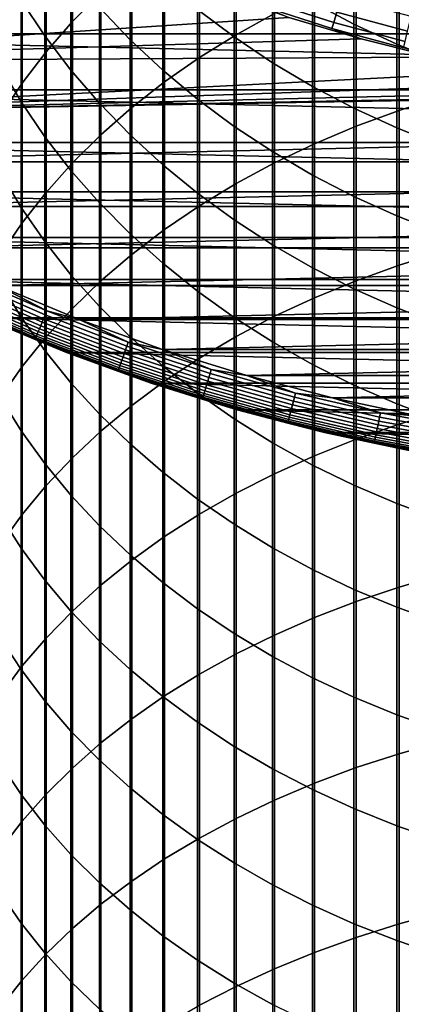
# Model space of a CAD drawing. Header units: metres. Extents: x -28 to 70, y -212 to 28.
# Tile 84 of 239: x -10.59 to -5.21, y -34.82 to -20.96. Entities that reach past the tile are written whole.
import ezdxf

# ---------------------------------------------------------------- set-up
doc = ezdxf.new("R2010")
doc.units = ezdxf.units.M
doc.layers.add('solid_10_261_102_XXX', color=7, linetype='CONTINUOUS')

msp = doc.modelspace()

# ---------------------------------------------------------------- linework, layer by layer
at = {"layer": 'solid_10_261_102_XXX'}
for points in [[(-9.850112, -19.0518, 383.915741), (-9.850112, -20.983543, 386.100861), (-9.447371, -20.575134, 386.471985), (-9.447371, -18.633408, 384.275574)], [(-7.542284, -19.13096, 387.784271), (-7.542284, -21.168343, 389.965759), (-7.000267, -20.86832, 390.253754), (-7.000267, -18.823185, 388.063934)], [(-10.22066, -19.486959, 383.541504), (-10.22066, -21.408318, 385.714874), (-9.850112, -20.983543, 386.100861), (-9.850112, -19.0518, 383.915741)], [(-8.059649, -19.461157, 387.484222), (-8.059649, -21.490221, 389.65683), (-7.542284, -21.168343, 389.965759), (-7.542284, -19.13096, 387.784271)], [(-10.239358, -19.822145, 363.05722), (-10.239358, -21.183855, 365.229095), (-10.574701, -20.683939, 365.552124), (-10.574701, -19.313591, 363.366486)], [(-10.557803, -19.937462, 383.154083), (-10.557803, -21.84807, 385.315277), (-10.22066, -21.408318, 385.714874), (-10.22066, -19.486959, 383.541504)], [(-9.037462, -19.959333, 360.026855), (-9.037462, -21.238218, 362.196106), (-9.469481, -20.786036, 362.471069), (-9.469481, -19.499807, 360.289398)], [(-8.550674, -19.812696, 387.164795), (-8.550674, -21.832903, 389.327911), (-8.059649, -21.490221, 389.65683), (-8.059649, -19.461157, 387.484222)], [(-7.57031, -19.998878, 357.149353), (-7.57031, -21.199148, 359.318573), (-8.086323, -20.810396, 359.540649), (-8.086323, -19.604204, 357.360718)], [(-5.880963, -19.892311, 354.430145), (-5.880963, -21.018347, 356.603302), (-6.465825, -20.707108, 356.77002), (-6.465825, -19.576633, 354.588287)], [(-9.870549, -20.313496, 362.758423), (-9.870549, -21.666861, 364.916962), (-10.239358, -21.183855, 365.229095), (-10.239358, -19.822145, 363.05722)], [(-9.013752, -20.184427, 386.826996), (-9.013752, -22.195269, 388.980072), (-8.550674, -21.832903, 389.327911), (-8.550674, -19.812696, 387.164795)], [(-10.860441, -20.401836, 382.7547), (-10.860441, -22.301363, 384.903381), (-10.557803, -21.84807, 385.315277), (-10.557803, -19.937462, 383.154083)], [(-8.575907, -20.396673, 359.777008), (-8.575907, -21.66857, 361.934387), (-9.037462, -21.238218, 362.196106), (-9.037462, -19.959333, 360.026855)], [(-5.27688, -20.177589, 354.287231), (-5.27688, -21.299616, 356.452667), (-5.880963, -21.018347, 356.603302), (-5.880963, -19.892311, 354.430145)], [(-5.244397, -20.108818, 390.982758), (-5.244397, -22.2332, 393.136353), (-4.62221, -22.035059, 393.337219), (-4.62221, -19.905264, 391.178131)], [(-7.029555, -20.366913, 356.952209), (-7.029555, -21.561663, 359.11145), (-7.57031, -21.199148, 359.318573), (-7.57031, -19.998878, 357.149353)], [(-5.849443, -20.33769, 390.763062), (-5.849443, -22.455988, 392.910492), (-5.244397, -22.2332, 393.136353), (-5.244397, -20.108818, 390.982758)], [(-10.574701, -20.683939, 365.552124), (-10.574701, -22.113474, 367.699493), (-10.875484, -21.607563, 368.046356), (-10.875484, -20.168743, 365.88501)], [(-9.447371, -20.575134, 386.471985), (-9.447371, -22.576132, 388.614532), (-9.013752, -22.195269, 388.980072), (-9.013752, -20.184427, 386.826996)], [(-4.65555, -20.431538, 354.160034), (-4.65555, -21.549994, 356.318542), (-5.27688, -21.299616, 356.452667), (-5.27688, -20.177589, 354.287231)], [(17.568239, -21.156721, -5), (-17.568239, -21.156721, -5), (-18.526625, -20.322748, -5)], [(18.526625, -20.322748, -5), (17.568239, -21.156721, -5), (-18.526625, -20.322748, -5)], [(-9.469481, -20.786036, 362.471069), (-9.469481, -22.131374, 364.616821), (-9.870549, -21.666861, 364.916962), (-9.870549, -20.313496, 362.758423)], [(-6.465825, -20.707108, 356.77002), (-6.465825, -21.896753, 358.920013), (-7.029555, -21.561663, 359.11145), (-7.029555, -20.366913, 356.952209)], [(-6.435371, -20.591135, 390.519806), (-6.435371, -22.702692, 392.6604), (-5.849443, -22.455988, 392.910492), (-5.849443, -20.33769, 390.763062)], [(-8.086323, -20.810396, 359.540649), (-8.086323, -22.075682, 361.686829), (-8.575907, -21.66857, 361.934387), (-8.575907, -20.396673, 359.777008)], [(-16.27092, -21.546625), (-6.798374, -20.923243), (-7.801289, -20.570364), (-17.248652, -20.772192)], [(-9.850112, -20.983543, 386.100861), (-9.850112, -22.974253, 388.232391), (-9.447371, -22.576132, 388.614532), (-9.447371, -20.575134, 386.471985)], [(-7.156336, -20.676874, 146.086594), (-6.164385, -20.993967, 146.086594), (-6.121965, -20.849499, 147.606766), (-7.10709, -20.534588, 147.606766)], [(-7.000267, -20.86832, 390.253754), (-7.000267, -22.972507, 392.386871), (-6.435371, -22.702692, 392.6604), (-6.435371, -20.591135, 390.519806)], [(-6.121965, -20.849499, 147.606766), (-5.122972, -21.117178, 147.606766), (-5.073285, -20.912365, 149.119751), (-6.062589, -20.647282, 149.119751)], [(-10.239358, -21.183855, 365.229095), (-10.239358, -22.604382, 367.362915), (-10.574701, -22.113474, 367.699493), (-10.574701, -20.683939, 365.552124)], [(-9.037462, -21.238218, 362.196106), (-9.037462, -22.575878, 364.32959), (-9.469481, -22.131374, 364.616821), (-9.469481, -20.786036, 362.471069)], [(-7.185819, -20.762062, 144.561661), (-6.189782, -21.08046, 144.561661), (-6.164385, -20.993967, 146.086594), (-7.156336, -20.676874, 146.086594)], [(-5.779562, -21.227262, 143.052673), (-6.189782, -21.08046, 144.561661), (-7.185819, -20.762062, 144.561661), (-6.798374, -20.923243, 143.052673)], [(-5.880963, -21.018347, 356.603302), (-5.880963, -22.203323, 358.744873), (-6.465825, -21.896753, 358.920013), (-6.465825, -20.707108, 356.77002)], [(-16.27092, -21.546625), (-5.779582, -21.227257), (-6.798374, -20.923243)], [(-7.57031, -21.199148, 359.318573), (-7.57031, -22.458223, 361.454193), (-8.086323, -22.075682, 361.686829), (-8.086323, -20.810396, 359.540649)], [(-7.542284, -21.168343, 389.965759), (-7.542284, -23.264551, 392.09082), (-7.000267, -22.972507, 392.386871), (-7.000267, -20.86832, 390.253754)], [(-6.798374, -20.923243), (-5.779582, -21.227257), (-5.779562, -21.227262, 143.052673), (-6.798374, -20.923243, 143.052673)], [(-6.164385, -20.993967, 146.086594), (-5.15847, -21.263502, 146.086594), (-5.122972, -21.117178, 147.606766), (-6.121965, -20.849499, 147.606766)], [(-10.22066, -21.408318, 385.714874), (-10.22066, -23.388325, 387.83493), (-9.850112, -22.974253, 388.232391), (-9.850112, -20.983543, 386.100861)], [(-6.189782, -21.08046, 144.561661), (-5.179722, -21.351105, 144.561661), (-5.15847, -21.263502, 146.086594), (-6.164385, -20.993967, 146.086594)], [(-5.27688, -21.299616, 356.452667), (-5.27688, -22.480371, 358.586609), (-5.880963, -22.203323, 358.744873), (-5.880963, -21.018347, 356.603302)], [(16.572449, -21.945477, -5), (-16.572449, -21.945477, -5), (-17.568239, -21.156721, -5)], [(17.568239, -21.156721, -5), (16.572449, -21.945477, -5), (-17.568239, -21.156721, -5)], [(-9.870549, -21.666861, 364.916962), (-9.870549, -23.07868, 367.03775), (-10.239358, -22.604382, 367.362915), (-10.239358, -21.183855, 365.229095)], [(-8.059649, -21.490221, 389.65683), (-8.059649, -23.577871, 391.773193), (-7.542284, -23.264551, 392.09082), (-7.542284, -21.168343, 389.965759)], [(-7.029555, -21.561663, 359.11145), (-7.029555, -22.814945, 361.237274), (-7.57031, -22.458223, 361.454193), (-7.57031, -21.199148, 359.318573)], [(-4.747252, -21.481703, 143.052673), (-5.179722, -21.351105, 144.561661), (-6.189782, -21.08046, 144.561661), (-5.779562, -21.227262, 143.052673)], [(-16.27092, -21.546625), (-4.747282, -21.481697), (-5.779582, -21.227257)], [(-8.575907, -21.66857, 361.934387), (-8.575907, -22.99892, 364.056244), (-9.037462, -22.575878, 364.32959), (-9.037462, -21.238218, 362.196106)], [(-5.779582, -21.227257), (-4.747282, -21.481697), (-4.747252, -21.481703, 143.052673), (-5.779562, -21.227262, 143.052673)], [(-4.65555, -21.549994, 356.318542), (-4.65555, -22.726994, 358.445709), (-5.27688, -22.480371, 358.586609), (-5.27688, -21.299616, 356.452667)], [(-15.258464, -22.27508), (-3.703886, -21.685966), (-4.747282, -21.481697), (-16.27092, -21.546625)], [(-10.557803, -21.84807, 385.315277), (-10.557803, -23.816998, 387.423492), (-10.22066, -23.388325, 387.83493), (-10.22066, -21.408318, 385.714874)], [(-8.550674, -21.832903, 389.327911), (-8.550674, -23.91144, 391.435028), (-8.059649, -23.577871, 391.773193), (-8.059649, -21.490221, 389.65683)], [(-10.574701, -22.113474, 367.699493), (-10.574701, -23.601131, 369.807037), (-10.875484, -23.104883, 370.167572), (-10.875484, -21.607563, 368.046356)], [(-6.465825, -21.896753, 358.920013), (-6.465825, -23.144682, 361.036743), (-7.029555, -22.814945, 361.237274), (-7.029555, -21.561663, 359.11145)], [(-15.258464, -22.27508), (-2.651834, -21.83959), (-3.703886, -21.685966)], [(-9.469481, -22.131374, 364.616821), (-9.469481, -23.534822, 366.725006), (-9.870549, -23.07868, 367.03775), (-9.870549, -21.666861, 364.916962)], [(-8.086323, -22.075682, 361.686829), (-8.086323, -23.399118, 363.797638), (-8.575907, -22.99892, 364.056244), (-8.575907, -21.66857, 361.934387)], [(-15.258464, -22.27508), (-1.593584, -21.942205), (-2.651834, -21.83959)], [(-10.860441, -22.301363, 384.903381), (-10.860441, -24.258871, 386.999359), (-10.557803, -23.816998, 387.423492), (-10.557803, -21.84807, 385.315277)], [(-9.013752, -22.195269, 388.980072), (-9.013752, -24.26417, 391.077454), (-8.550674, -23.91144, 391.435028), (-8.550674, -21.832903, 389.327911)], [(-5.880963, -22.203323, 358.744873), (-5.880963, -23.446354, 360.853302), (-6.465825, -23.144682, 361.036743), (-6.465825, -21.896753, 358.920013)], [(15.541174, -22.687483, -5), (-15.541174, -22.687483, -5), (-16.572449, -21.945477, -5)], [(16.572449, -21.945477, -5), (15.541174, -22.687483, -5), (-16.572449, -21.945477, -5)], [(-15.258464, -22.27508), (-0.531609, -21.993574), (-1.593584, -21.942205)], [(-15.258464, -22.27508), (0.531609, -21.993574), (-0.531609, -21.993574)], [(-14.213449, -22.955997), (15.258504, -22.275053), (0.531609, -21.993574), (-15.258464, -22.27508)], [(-5.244397, -22.2332, 393.136353), (-5.244397, -24.415615, 395.23111), (-4.62221, -24.223034, 395.437317), (-4.62221, -22.035059, 393.337219)], [(-10.239358, -22.604382, 367.362915), (-10.239358, -24.082663, 369.457184), (-10.574701, -23.601131, 369.807037), (-10.574701, -22.113474, 367.699493)], [(-9.037462, -22.575878, 364.32959), (-9.037462, -23.971315, 366.425751), (-9.469481, -23.534822, 366.725006), (-9.469481, -22.131374, 364.616821)], [(-7.57031, -22.458223, 361.454193), (-7.57031, -23.775164, 363.554657), (-8.086323, -23.399118, 363.797638), (-8.086323, -22.075682, 361.686829)], [(-14.213449, -22.955997), (14.213489, -22.955971), (15.258504, -22.275053)], [(-9.447371, -22.576132, 388.614532), (-9.447371, -24.634907, 390.701599), (-9.013752, -24.26417, 391.077454), (-9.013752, -22.195269, 388.980072)], [(-5.27688, -22.480371, 358.586609), (-5.27688, -23.718975, 360.687531), (-5.880963, -23.446354, 360.853302), (-5.880963, -22.203323, 358.744873)], [(-5.849443, -22.455988, 392.910492), (-5.849443, -24.632151, 394.999268), (-5.244397, -24.415615, 395.23111), (-5.244397, -22.2332, 393.136353)], [(-7.029555, -22.814945, 361.237274), (-7.029555, -24.125828, 363.328064), (-7.57031, -23.775164, 363.554657), (-7.57031, -22.458223, 361.454193)], [(-6.435371, -22.702692, 392.6604), (-6.435371, -24.871931, 394.742523), (-5.849443, -24.632151, 394.999268), (-5.849443, -22.455988, 392.910492)], [(-9.870549, -23.07868, 367.03775), (-9.870549, -24.547903, 369.119171), (-10.239358, -24.082663, 369.457184), (-10.239358, -22.604382, 367.362915)], [(-9.850112, -22.974253, 388.232391), (-9.850112, -25.02244, 390.308746), (-9.447371, -24.634907, 390.701599), (-9.447371, -22.576132, 388.614532)], [(-8.575907, -22.99892, 364.056244), (-8.575907, -24.386734, 366.14093), (-9.037462, -23.971315, 366.425751), (-9.037462, -22.575878, 364.32959)], [(-4.65555, -22.726994, 358.445709), (-4.65555, -23.961657, 360.539948), (-5.27688, -23.718975, 360.687531), (-5.27688, -22.480371, 358.586609)], [(14.476917, -23.380951, -5), (-14.476917, -23.380951, -5), (-15.541174, -22.687483, -5)], [(15.541174, -22.687483, -5), (14.476917, -23.380951, -5), (-15.541174, -22.687483, -5)], [(-7.000267, -22.972507, 392.386871), (-7.000267, -25.134174, 394.461731), (-6.435371, -24.871931, 394.742523), (-6.435371, -22.702692, 392.6604)], [(-6.465825, -23.144682, 361.036743), (-6.465825, -24.449963, 363.118591), (-7.029555, -24.125828, 363.328064), (-7.029555, -22.814945, 361.237274)], [(-14.213449, -22.955997), (-13.138103, -23.587925), (14.213489, -22.955971)], [(-13.138103, -23.587925), (13.138144, -23.587902), (14.213489, -22.955971)], [(-10.22066, -23.388325, 387.83493), (-10.22066, -25.425503, 389.900146), (-9.850112, -25.02244, 390.308746), (-9.850112, -22.974253, 388.232391)], [(-8.086323, -23.399118, 363.797638), (-8.086323, -24.779718, 365.87149), (-8.575907, -24.386734, 366.14093), (-8.575907, -22.99892, 364.056244)], [(-7.542284, -23.264551, 392.09082), (-7.542284, -25.418024, 394.157806), (-7.000267, -25.134174, 394.461731), (-7.000267, -22.972507, 392.386871)], [(-10.574701, -23.601131, 369.807037), (-10.574701, -25.1458, 371.873138), (-10.875484, -24.659586, 372.247101), (-10.875484, -23.104883, 370.167572)], [(-9.469481, -23.534822, 366.725006), (-9.469481, -24.995331, 368.794067), (-9.870549, -24.547903, 369.119171), (-9.870549, -23.07868, 367.03775)], [(-5.880963, -23.446354, 360.853302), (-5.880963, -24.746511, 362.926971), (-6.465825, -24.449963, 363.118591), (-6.465825, -23.144682, 361.036743)], [(-8.059649, -23.577871, 391.773193), (-8.059649, -25.722549, 393.831726), (-7.542284, -25.418024, 394.157806), (-7.542284, -23.264551, 392.09082)], [(13.381564, -24.024649, -5), (-13.381564, -24.024649, -5), (-14.476917, -23.380951, -5)], [(14.476917, -23.380951, -5), (13.381564, -24.024649, -5), (-14.476917, -23.380951, -5)], [(-10.557803, -23.816998, 387.423492), (-10.557803, -25.842777, 389.477112), (-10.22066, -25.425503, 389.900146), (-10.22066, -23.388325, 387.83493)], [(-7.57031, -23.775164, 363.554657), (-7.57031, -25.148985, 365.618317), (-8.086323, -24.779718, 365.87149), (-8.086323, -23.399118, 363.797638)], [(-9.037462, -23.971315, 366.425751), (-9.037462, -25.423487, 368.483002), (-9.469481, -24.995331, 368.794067), (-9.469481, -23.534822, 366.725006)], [(-5.27688, -23.718975, 360.687531), (-5.27688, -25.014503, 362.753815), (-5.880963, -24.746511, 362.926971), (-5.880963, -23.446354, 360.853302)], [(-13.138103, -23.587925), (-12.034723, -24.169514), (13.138144, -23.587902)], [(-12.034723, -24.169514), (12.034766, -24.169493), (13.138144, -23.587902)], [(-10.239358, -24.082663, 369.457184), (-10.239358, -25.617596, 371.510254), (-10.574701, -25.1458, 371.873138), (-10.574701, -23.601131, 369.807037)], [(-8.550674, -23.91144, 391.435028), (-8.550674, -26.046759, 393.484589), (-8.059649, -25.722549, 393.831726), (-8.059649, -23.577871, 391.773193)], [(-10.860441, -24.258871, 386.999359), (-10.860441, -26.2729, 389.041077), (-10.557803, -25.842777, 389.477112), (-10.557803, -23.816998, 387.423492)], [(-7.029555, -24.125828, 363.328064), (-7.029555, -25.493328, 365.382233), (-7.57031, -25.148985, 365.618317), (-7.57031, -23.775164, 363.554657)], [(-4.65555, -23.961657, 360.539948), (-4.65555, -25.253063, 362.59967), (-5.27688, -25.014503, 362.753815), (-5.27688, -23.718975, 360.687531)], [(-8.575907, -24.386734, 366.14093), (-8.575907, -25.830971, 368.186951), (-9.037462, -25.423487, 368.483002), (-9.037462, -23.971315, 366.425751)], [(-9.013752, -24.26417, 391.077454), (-9.013752, -26.389589, 393.117493), (-8.550674, -26.046759, 393.484589), (-8.550674, -23.91144, 391.435028)], [(12.257887, -24.616949, -5), (-12.257887, -24.616949, -5), (-13.381564, -24.024649, -5)], [(13.381564, -24.024649, -5), (12.257887, -24.616949, -5), (-13.381564, -24.024649, -5)], [(-9.870549, -24.547903, 369.119171), (-9.870549, -26.073429, 371.159668), (-10.239358, -25.617596, 371.510254), (-10.239358, -24.082663, 369.457184)], [(-6.465825, -24.449963, 363.118591), (-6.465825, -25.811623, 365.164032), (-7.029555, -25.493328, 365.382233), (-7.029555, -24.125828, 363.328064)], [(-12.034723, -24.169514), (-10.905668, -24.699522), (12.034766, -24.169493)], [(-10.905668, -24.699522), (10.905712, -24.699503), (12.034766, -24.169493)], [(-9.447371, -24.634907, 390.701599), (-9.447371, -26.749922, 392.731689), (-9.013752, -26.389589, 393.117493), (-9.013752, -24.26417, 391.077454)], [(-5.244397, -24.415615, 395.23111), (-5.244397, -26.654434, 397.265503), (-4.62221, -26.467558, 397.476868), (-4.62221, -24.223034, 395.437317)], [(-8.086323, -24.779718, 365.87149), (-8.086323, -26.21645, 367.906891), (-8.575907, -25.830971, 368.186951), (-8.575907, -24.386734, 366.14093)], [(-5.880963, -24.746511, 362.926971), (-5.880963, -26.102825, 364.964386), (-6.465825, -25.811623, 365.164032), (-6.465825, -24.449963, 363.118591)], [(-5.849443, -24.632151, 394.999268), (-5.849443, -26.864555, 397.027802), (-5.244397, -26.654434, 397.265503), (-5.244397, -24.415615, 395.23111)], [(11.107802, -25.156843, -5), (-11.107802, -25.156843, -5), (-12.257887, -24.616949, -5)], [(12.257887, -24.616949, -5), (11.107802, -25.156843, -5), (-12.257887, -24.616949, -5)], [(-11.415234, -24.724537, -0.057356), (-10.278076, -25.218473, -0.057356), (-10.257278, -25.167442, -0.032535), (-11.392135, -24.674505, -0.032535)], [(-11.392135, -24.674505, -0.032535), (-10.257278, -25.167442, -0.032535), (-10.235501, -25.11401, -0.014544), (-11.367949, -24.62212, -0.014544)], [(-11.367949, -24.62212, -0.014544), (-10.235501, -25.11401, -0.014544), (-10.213065, -25.05896, -0.003646), (-11.343029, -24.568146, -0.003646)], [(-11.343029, -24.568146, -0.003646), (-10.213065, -25.05896, -0.003646), (-10.905668, -24.699522)], [(-10.574701, -25.1458, 371.873138), (-10.574701, -26.746328, 373.896271), (-10.875484, -26.270512, 374.283386), (-10.875484, -24.659586, 372.247101)], [(-9.469481, -24.995331, 368.794067), (-9.469481, -26.511812, 370.822479), (-9.870549, -26.073429, 371.159668), (-9.870549, -24.547903, 369.119171)], [(-9.850112, -25.02244, 390.308746), (-9.850112, -27.126579, 392.328369), (-9.447371, -26.749922, 392.731689), (-9.447371, -24.634907, 390.701599)], [(-6.435371, -24.871931, 394.742523), (-6.435371, -27.097235, 396.764618), (-5.849443, -26.864555, 397.027802), (-5.849443, -24.632151, 394.999268)], [(-11.474746, -24.853436, -0.16871), (-10.33166, -25.349947, -0.16871), (-10.315541, -25.310398, -0.125945), (-11.456843, -24.814659, -0.125945)], [(-11.456843, -24.814659, -0.125945), (-10.315541, -25.310398, -0.125945), (-10.297592, -25.266357, -0.088645), (-11.436909, -24.771482, -0.088645)], [(-11.436909, -24.771482, -0.088645), (-10.297592, -25.266357, -0.088645), (-10.278076, -25.218473, -0.057356), (-11.415234, -24.724537, -0.057356)], [(-10.905668, -24.699522), (-9.753347, -25.176819), (10.905712, -24.699503)], [(-10.213065, -25.05896, -0.003646), (-9.753347, -25.176819), (-10.905668, -24.699522)], [(-9.753347, -25.176819), (9.753392, -25.176802), (10.905712, -24.699503)], [(-7.57031, -25.148985, 365.618317), (-7.57031, -26.578665, 367.643738), (-8.086323, -26.21645, 367.906891), (-8.086323, -24.779718, 365.87149)], [(-5.27688, -25.014503, 362.753815), (-5.27688, -26.365988, 364.783936), (-5.880963, -26.102825, 364.964386), (-5.880963, -24.746511, 362.926971)], [(-11.52586, -24.964144, -0.440391), (-10.377682, -25.462868, -0.440391), (-10.373599, -25.452848, -0.380929), (-11.521324, -24.954321, -0.380929)], [(-11.521324, -24.954321, -0.380929), (-10.373599, -25.452848, -0.380929), (-10.366838, -25.436258, -0.323206), (-11.513815, -24.938057, -0.323206)], [(-11.513815, -24.938057, -0.323206), (-10.366838, -25.436258, -0.323206), (-10.357497, -25.413342, -0.268066), (-11.503441, -24.915586, -0.268066)], [(-11.503441, -24.915586, -0.268066), (-10.357497, -25.413342, -0.268066), (-10.345714, -25.38443, -0.216316), (-11.490355, -24.887241, -0.216316)], [(-11.490355, -24.887241, -0.216316), (-10.345714, -25.38443, -0.216316), (-10.33166, -25.349947, -0.16871), (-11.474746, -24.853436, -0.16871)], [(-7.000267, -25.134174, 394.461731), (-7.000267, -27.351709, 396.476746), (-6.435371, -27.097235, 396.764618), (-6.435371, -24.871931, 394.742523)], [(-11.52586, -24.964144, -0.440391), (-11.107826, -25.156832, -0.5), (-10.377682, -25.462868, -0.440391)], [(-10.235501, -25.11401, -0.014544), (-9.081841, -25.553848, -0.014544), (-9.061933, -25.497833, -0.003646), (-10.213065, -25.05896, -0.003646)], [(-10.22066, -25.425503, 389.900146), (-10.22066, -27.51833, 391.908905), (-9.850112, -27.126579, 392.328369), (-9.850112, -25.02244, 390.308746)], [(-10.213065, -25.05896, -0.003646), (-9.061933, -25.497833, -0.003646), (-9.753347, -25.176819)], [(-9.037462, -25.423487, 368.483002), (-9.037462, -26.931311, 370.499847), (-9.469481, -26.511812, 370.822479), (-9.469481, -24.995331, 368.794067)], [(-4.65555, -25.253063, 362.59967), (-4.65555, -26.600248, 364.623322), (-5.27688, -26.365988, 364.783936), (-5.27688, -25.014503, 362.753815)], [(-9.934145, -25.642986, -0.5), (-11.107826, -25.156832, -0.5), (-11.107802, -25.156843, -5), (-9.934216, -25.642956, -5)], [(-10.377682, -25.462868, -0.440391), (-11.107826, -25.156832, -0.5), (-9.934145, -25.642986, -0.5)], [(9.934216, -25.642956, -5), (-9.934216, -25.642956, -5), (-11.107802, -25.156843, -5)], [(11.107802, -25.156843, -5), (9.934216, -25.642956, -5), (-11.107802, -25.156843, -5)], [(-10.239358, -25.617596, 371.510254), (-10.239358, -27.208036, 373.52066), (-10.574701, -26.746328, 373.896271), (-10.574701, -25.1458, 371.873138)], [(-10.297592, -25.266357, -0.088645), (-9.136932, -25.708864, -0.088645), (-9.119617, -25.660141, -0.057356), (-10.278076, -25.218473, -0.057356)], [(-10.278076, -25.218473, -0.057356), (-9.119617, -25.660141, -0.057356), (-9.101162, -25.608217, -0.032535), (-10.257278, -25.167442, -0.032535)], [(-10.257278, -25.167442, -0.032535), (-9.101162, -25.608217, -0.032535), (-9.081841, -25.553848, -0.014544), (-10.235501, -25.11401, -0.014544)], [(-9.753347, -25.176819), (-8.580223, -25.600386), (9.753392, -25.176802)], [(-9.061933, -25.497833, -0.003646), (-8.580223, -25.600386), (-9.753347, -25.176819)], [(-8.580223, -25.600386), (8.580268, -25.60037), (9.753392, -25.176802)], [(-7.029555, -25.493328, 365.382233), (-7.029555, -26.91643, 367.398315), (-7.57031, -26.578665, 367.643738), (-7.57031, -25.148985, 365.618317)], [(-7.542284, -25.418024, 394.157806), (-7.542284, -27.627151, 396.165192), (-7.000267, -27.351709, 396.476746), (-7.000267, -25.134174, 394.461731)], [(-10.345714, -25.38443, -0.216316), (-9.17963, -25.829004, -0.216316), (-9.16716, -25.793917, -0.16871), (-10.33166, -25.349947, -0.16871)], [(-10.33166, -25.349947, -0.16871), (-9.16716, -25.793917, -0.16871), (-9.152859, -25.753675, -0.125945), (-10.315541, -25.310398, -0.125945)], [(-10.315541, -25.310398, -0.125945), (-9.152859, -25.753675, -0.125945), (-9.136932, -25.708864, -0.088645), (-10.297592, -25.266357, -0.088645)], [(-10.557803, -25.842777, 389.477112), (-10.557803, -27.923895, 391.47467), (-10.22066, -27.51833, 391.908905), (-10.22066, -25.425503, 389.900146)], [(-10.377682, -25.462868, -0.440391), (-9.207995, -25.908815, -0.440391), (-9.204372, -25.898621, -0.380929), (-10.373599, -25.452848, -0.380929)], [(-10.377682, -25.462868, -0.440391), (-9.934145, -25.642986, -0.5), (-9.207995, -25.908815, -0.440391)], [(-10.373599, -25.452848, -0.380929), (-9.204372, -25.898621, -0.380929), (-9.198373, -25.881741, -0.323206), (-10.366838, -25.436258, -0.323206)], [(-10.366838, -25.436258, -0.323206), (-9.198373, -25.881741, -0.323206), (-9.190085, -25.858421, -0.268066), (-10.357497, -25.413342, -0.268066)], [(-10.357497, -25.413342, -0.268066), (-9.190085, -25.858421, -0.268066), (-9.17963, -25.829004, -0.216316), (-10.345714, -25.38443, -0.216316)], [(-9.081841, -25.553848, -0.014544), (-7.909355, -25.940723, -0.014544), (-7.892017, -25.88386, -0.003646), (-9.061933, -25.497833, -0.003646)], [(-9.061933, -25.497833, -0.003646), (-7.892017, -25.88386, -0.003646), (-8.580223, -25.600386)], [(-8.575907, -25.830971, 368.186951), (-8.575907, -27.330557, 370.192749), (-9.037462, -26.931311, 370.499847), (-9.037462, -25.423487, 368.483002)], [(-8.059649, -25.722549, 393.831726), (-8.059649, -27.922657, 395.830933), (-7.542284, -27.627151, 396.165192), (-7.542284, -25.418024, 394.157806)], [(-6.465825, -25.811623, 365.164032), (-6.465825, -27.228643, 367.171478), (-7.029555, -26.91643, 367.398315), (-7.029555, -25.493328, 365.382233)], [(-9.870549, -26.073429, 371.159668), (-9.870549, -27.654123, 373.157745), (-10.239358, -27.208036, 373.52066), (-10.239358, -25.617596, 371.510254)], [(8.73926, -26.074419, -5), (-8.73926, -26.074419, -5), (-9.934216, -25.642956, -5)], [(-8.739263, -26.074419, -0.5), (-9.934145, -25.642986, -0.5), (-9.934216, -25.642956, -5), (-8.73926, -26.074419, -5)], [(9.934216, -25.642956, -5), (8.73926, -26.074419, -5), (-9.934216, -25.642956, -5)], [(-9.207995, -25.908815, -0.440391), (-9.934145, -25.642986, -0.5), (-8.739263, -26.074419, -0.5)], [(-9.119617, -25.660141, -0.057356), (-7.942255, -26.048624, -0.057356), (-7.926183, -25.995914, -0.032535), (-9.101162, -25.608217, -0.032535)], [(-9.101162, -25.608217, -0.032535), (-7.926183, -25.995914, -0.032535), (-7.909355, -25.940723, -0.014544), (-9.081841, -25.553848, -0.014544)], [(-8.580223, -25.600386), (-7.388792, -25.969324), (8.580268, -25.60037)], [(-7.892017, -25.88386, -0.003646), (-7.388792, -25.969324), (-8.580223, -25.600386)], [(-7.388792, -25.969324), (7.388838, -25.969311), (8.580268, -25.60037)], [(-9.17963, -25.829004, -0.216316), (-7.99452, -26.220043, -0.216316), (-7.983661, -26.184425, -0.16871), (-9.16716, -25.793917, -0.16871)], [(-9.16716, -25.793917, -0.16871), (-7.983661, -26.184425, -0.16871), (-7.971205, -26.143574, -0.125945), (-9.152859, -25.753675, -0.125945)], [(-9.152859, -25.753675, -0.125945), (-7.971205, -26.143574, -0.125945), (-7.957335, -26.098085, -0.088645), (-9.136932, -25.708864, -0.088645)], [(-9.136932, -25.708864, -0.088645), (-7.957335, -26.098085, -0.088645), (-7.942255, -26.048624, -0.057356), (-9.119617, -25.660141, -0.057356)], [(-8.550674, -26.046759, 393.484589), (-8.550674, -28.237263, 395.475067), (-8.059649, -27.922657, 395.830933), (-8.059649, -25.722549, 393.831726)], [(-10.860441, -26.2729, 389.041077), (-10.860441, -28.341946, 391.027039), (-10.557803, -27.923895, 391.47467), (-10.557803, -25.842777, 389.477112)], [(-9.207995, -25.908815, -0.440391), (-8.019223, -26.301064, -0.440391), (-8.016068, -26.290714, -0.380929), (-9.204372, -25.898621, -0.380929)], [(-9.207995, -25.908815, -0.440391), (-8.739263, -26.074419, -0.5), (-8.019223, -26.301064, -0.440391)], [(-9.204372, -25.898621, -0.380929), (-8.016068, -26.290714, -0.380929), (-8.010843, -26.273579, -0.323206), (-9.198373, -25.881741, -0.323206)], [(-9.198373, -25.881741, -0.323206), (-8.010843, -26.273579, -0.323206), (-8.003626, -26.249907, -0.268066), (-9.190085, -25.858421, -0.268066)], [(-9.190085, -25.858421, -0.268066), (-8.003626, -26.249907, -0.268066), (-7.99452, -26.220043, -0.216316), (-9.17963, -25.829004, -0.216316)], [(-8.086323, -26.21645, 367.906891), (-8.086323, -27.708241, 369.902283), (-8.575907, -27.330557, 370.192749), (-8.575907, -25.830971, 368.186951)], [(-7.909355, -25.940723, -0.014544), (-6.720477, -26.27383, -0.014544), (-6.705745, -26.216238, -0.003646), (-7.892017, -25.88386, -0.003646)], [(-7.892017, -25.88386, -0.003646), (-6.705745, -26.216238, -0.003646), (-7.388792, -25.969324)], [(-5.880963, -26.102825, 364.964386), (-5.880963, -27.514286, 366.963959), (-6.465825, -27.228643, 367.171478), (-6.465825, -25.811623, 365.164032)], [(-9.013752, -26.389589, 393.117493), (-9.013752, -28.569939, 395.098755), (-8.550674, -28.237263, 395.475067), (-8.550674, -26.046759, 393.484589)], [(-7.957335, -26.098085, -0.088645), (-6.761245, -26.433214, -0.088645), (-6.748431, -26.383118, -0.057356), (-7.942255, -26.048624, -0.057356)], [(-7.942255, -26.048624, -0.057356), (-6.748431, -26.383118, -0.057356), (-6.734775, -26.329731, -0.032535), (-7.926183, -25.995914, -0.032535)], [(-7.926183, -25.995914, -0.032535), (-6.734775, -26.329731, -0.032535), (-6.720477, -26.27383, -0.014544), (-7.909355, -25.940723, -0.014544)], [(-7.388792, -25.969324), (-6.181584, -26.282846), (7.388838, -25.969311)], [(-6.705745, -26.216238, -0.003646), (-6.181584, -26.282846), (-7.388792, -25.969324)], [(-6.181584, -26.282846), (6.181631, -26.282835), (7.388838, -25.969311)], [(-9.469481, -26.511812, 370.822479), (-9.469481, -28.083132, 372.808716), (-9.870549, -27.654123, 373.157745), (-9.870549, -26.073429, 371.159668)], [(-7.525732, -26.450205, -0.5), (-8.739263, -26.074419, -0.5), (-8.73926, -26.074419, -5), (-7.525752, -26.450195, -5)], [(-8.019223, -26.301064, -0.440391), (-8.739263, -26.074419, -0.5), (-7.525732, -26.450205, -0.5)], [(7.525752, -26.450195, -5), (-7.525752, -26.450195, -5), (-8.73926, -26.074419, -5)], [(8.73926, -26.074419, -5), (7.525752, -26.450195, -5), (-8.73926, -26.074419, -5)], [(-7.99452, -26.220043, -0.216316), (-6.79284, -26.556738, -0.216316), (-6.783613, -26.520664, -0.16871), (-7.983661, -26.184425, -0.16871)], [(-7.983661, -26.184425, -0.16871), (-6.783613, -26.520664, -0.16871), (-6.77303, -26.479288, -0.125945), (-7.971205, -26.143574, -0.125945)], [(-7.971205, -26.143574, -0.125945), (-6.77303, -26.479288, -0.125945), (-6.761245, -26.433214, -0.088645), (-7.957335, -26.098085, -0.088645)], [(-5.27688, -26.365988, 364.783936), (-5.27688, -27.772421, 366.776398), (-5.880963, -27.514286, 366.963959), (-5.880963, -26.102825, 364.964386)], [(-10.574701, -26.746328, 373.896271), (-10.574701, -28.401522, 375.874969), (-10.875484, -27.936455, 376.274902), (-10.875484, -26.270512, 374.283386)], [(-7.57031, -26.578665, 367.643738), (-7.57031, -28.063131, 369.629303), (-8.086323, -27.708241, 369.902283), (-8.086323, -26.21645, 367.906891)], [(-8.019223, -26.301064, -0.440391), (-6.81383, -26.6388, -0.440391), (-6.81115, -26.628317, -0.380929), (-8.016068, -26.290714, -0.380929)], [(-8.019223, -26.301064, -0.440391), (-7.525732, -26.450205, -0.5), (-6.81383, -26.6388, -0.440391)], [(-8.016068, -26.290714, -0.380929), (-6.81115, -26.628317, -0.380929), (-6.80671, -26.610962, -0.323206), (-8.010843, -26.273579, -0.323206)], [(-8.010843, -26.273579, -0.323206), (-6.80671, -26.610962, -0.323206), (-6.800577, -26.586985, -0.268066), (-8.003626, -26.249907, -0.268066)], [(-8.003626, -26.249907, -0.268066), (-6.800577, -26.586985, -0.268066), (-6.79284, -26.556738, -0.216316), (-7.99452, -26.220043, -0.216316)], [(-6.748431, -26.383118, -0.057356), (-5.54062, -26.66293, -0.057356), (-5.529408, -26.608974, -0.032535), (-6.734775, -26.329731, -0.032535)], [(-6.734775, -26.329731, -0.032535), (-5.529408, -26.608974, -0.032535), (-5.517669, -26.552483, -0.014544), (-6.720477, -26.27383, -0.014544)], [(-6.720477, -26.27383, -0.014544), (-5.517669, -26.552483, -0.014544), (-5.505574, -26.494278, -0.003646), (-6.705745, -26.216238, -0.003646)], [(-6.705745, -26.216238, -0.003646), (-5.505574, -26.494278, -0.003646), (-6.181584, -26.282846)], [(-6.181584, -26.282846), (-4.961177, -26.540283), (6.181631, -26.282835)], [(-5.505574, -26.494278, -0.003646), (-4.961177, -26.540283), (-6.181584, -26.282846)], [(-9.447371, -26.749922, 392.731689), (-9.447371, -28.919598, 394.703217), (-9.013752, -28.569939, 395.098755), (-9.013752, -26.389589, 393.117493)], [(6.296145, -26.769545, -5), (-6.296145, -26.769545, -5), (-7.525752, -26.450195, -5)], [(-6.296139, -26.769547, -0.5), (-7.525732, -26.450205, -0.5), (-7.525752, -26.450195, -5), (-6.296145, -26.769545, -5)], [(7.525752, -26.450195, -5), (6.296145, -26.769545, -5), (-7.525752, -26.450195, -5)], [(-6.81383, -26.6388, -0.440391), (-7.525732, -26.450205, -0.5), (-6.296139, -26.769547, -0.5)], [(-6.783613, -26.520664, -0.16871), (-5.569506, -26.801933, -0.16871), (-5.560816, -26.760118, -0.125945), (-6.77303, -26.479288, -0.125945)], [(-6.77303, -26.479288, -0.125945), (-5.560816, -26.760118, -0.125945), (-5.551141, -26.713556, -0.088645), (-6.761245, -26.433214, -0.088645)], [(-6.761245, -26.433214, -0.088645), (-5.551141, -26.713556, -0.088645), (-5.54062, -26.66293, -0.057356), (-6.748431, -26.383118, -0.057356)], [(-4.65555, -26.600248, 364.623322), (-4.65555, -28.002207, 366.609467), (-5.27688, -27.772421, 366.776398), (-5.27688, -26.365988, 364.783936)], [(-5.244397, -26.654434, 397.265503), (-5.244397, -28.947987, 399.237946), (-4.62221, -28.766954, 399.454376), (-4.62221, -26.467558, 397.476868)], [(-9.037462, -26.931311, 370.499847), (-9.037462, -28.493662, 372.474731), (-9.469481, -28.083132, 372.808716), (-9.469481, -26.511812, 370.822479)], [(-7.029555, -26.91643, 367.398315), (-7.029555, -28.39407, 369.374786), (-7.57031, -28.063131, 369.629303), (-7.57031, -26.578665, 367.643738)], [(-6.81115, -26.628317, -0.380929), (-5.592113, -26.910728, -0.380929), (-5.588469, -26.893188, -0.323206), (-6.80671, -26.610962, -0.323206)], [(-6.80671, -26.610962, -0.323206), (-5.588469, -26.893188, -0.323206), (-5.583434, -26.868958, -0.268066), (-6.800577, -26.586985, -0.268066)], [(-6.800577, -26.586985, -0.268066), (-5.583434, -26.868958, -0.268066), (-5.577082, -26.83839, -0.216316), (-6.79284, -26.556738, -0.216316)], [(-6.79284, -26.556738, -0.216316), (-5.577082, -26.83839, -0.216316), (-5.569506, -26.801933, -0.16871), (-6.783613, -26.520664, -0.16871)], [(-5.54062, -26.66293, -0.057356), (-4.321326, -26.887476, -0.057356), (-4.312582, -26.833069, -0.032535), (-5.529408, -26.608974, -0.032535)], [(-5.529408, -26.608974, -0.032535), (-4.312582, -26.833069, -0.032535), (-4.303426, -26.7761, -0.014544), (-5.517669, -26.552483, -0.014544)], [(-5.517669, -26.552483, -0.014544), (-4.303426, -26.7761, -0.014544), (-4.293993, -26.717405, -0.003646), (-5.505574, -26.494278, -0.003646)], [(-5.505574, -26.494278, -0.003646), (-4.293993, -26.717405, -0.003646), (-4.961177, -26.540283)], [(-10.239358, -27.208036, 373.52066), (-10.239358, -28.852797, 375.486847), (-10.574701, -28.401522, 375.874969), (-10.574701, -26.746328, 373.896271)], [(-9.850112, -27.126579, 392.328369), (-9.850112, -29.285099, 394.289795), (-9.447371, -28.919598, 394.703217), (-9.447371, -26.749922, 392.731689)], [(-6.81383, -26.6388, -0.440391), (-5.594315, -26.921322, -0.440391), (-5.592113, -26.910728, -0.380929), (-6.81115, -26.628317, -0.380929)], [(-6.81383, -26.6388, -0.440391), (-6.296139, -26.769547, -0.5), (-5.594315, -26.921322, -0.440391)], [(-5.849443, -26.864555, 397.027802), (-5.849443, -29.151537, 398.994629), (-5.244397, -28.947987, 399.237946), (-5.244397, -26.654434, 397.265503)], [(-5.569506, -26.801933, -0.16871), (-4.343855, -27.027651, -0.16871), (-4.337078, -26.985485, -0.125945), (-5.560816, -26.760118, -0.125945)], [(-5.560816, -26.760118, -0.125945), (-4.337078, -26.985485, -0.125945), (-4.329531, -26.93853, -0.088645), (-5.551141, -26.713556, -0.088645)], [(-5.551141, -26.713556, -0.088645), (-4.329531, -26.93853, -0.088645), (-4.321326, -26.887476, -0.057356), (-5.54062, -26.66293, -0.057356)], [(-6.435371, -27.097235, 396.764618), (-6.435371, -29.37694, 398.725159), (-5.849443, -29.151537, 398.994629), (-5.849443, -26.864555, 397.027802)], [(5.05308, -27.031763, -5), (-5.05308, -27.031763, -5), (-6.296145, -26.769545, -5)], [(-5.053111, -27.031761, -0.5), (-6.296139, -26.769547, -0.5), (-6.296145, -26.769545, -5), (-5.05308, -27.031763, -5)], [(6.296145, -26.769545, -5), (5.05308, -27.031763, -5), (-6.296145, -26.769545, -5)], [(-5.594315, -26.921322, -0.440391), (-6.296139, -26.769547, -0.5), (-5.053111, -27.031761, -0.5)], [(-5.592113, -26.910728, -0.380929), (-4.361487, -27.137363, -0.380929), (-4.358644, -27.119675, -0.323206), (-5.588469, -26.893188, -0.323206)], [(-5.588469, -26.893188, -0.323206), (-4.358644, -27.119675, -0.323206), (-4.354718, -27.095242, -0.268066), (-5.583434, -26.868958, -0.268066)], [(-5.583434, -26.868958, -0.268066), (-4.354718, -27.095242, -0.268066), (-4.349763, -27.064417, -0.216316), (-5.577082, -26.83839, -0.216316)], [(-5.577082, -26.83839, -0.216316), (-4.349763, -27.064417, -0.216316), (-4.343855, -27.027651, -0.16871), (-5.569506, -26.801933, -0.16871)], [(-8.575907, -27.330557, 370.192749), (-8.575907, -28.884371, 372.15686), (-9.037462, -28.493662, 372.474731), (-9.037462, -26.931311, 370.499847)], [(-6.465825, -27.228643, 367.171478), (-6.465825, -28.69997, 369.139496), (-7.029555, -28.39407, 369.374786), (-7.029555, -26.91643, 367.398315)], [(-5.594315, -26.921322, -0.440391), (-4.363204, -27.148045, -0.440391), (-4.361487, -27.137363, -0.380929), (-5.592113, -26.910728, -0.380929)], [(-5.594315, -26.921322, -0.440391), (-5.053111, -27.031761, -0.5), (-4.363204, -27.148045, -0.440391)], [(-10.22066, -27.51833, 391.908905), (-10.22066, -29.665247, 393.859772), (-9.850112, -29.285099, 394.289795), (-9.850112, -27.126579, 392.328369)], [(-7.000267, -27.351709, 396.476746), (-7.000267, -29.623459, 398.430481), (-6.435371, -29.37694, 398.725159), (-6.435371, -27.097235, 396.764618)], [(-9.870549, -27.654123, 373.157745), (-9.870549, -29.288803, 375.111877), (-10.239358, -28.852797, 375.486847), (-10.239358, -27.208036, 373.52066)], [(-5.880963, -27.514286, 366.963959), (-5.880963, -28.979837, 368.924225), (-6.465825, -28.69997, 369.139496), (-6.465825, -27.228643, 367.171478)], [(-8.086323, -27.708241, 369.902283), (-8.086323, -29.253979, 371.856171), (-8.575907, -28.884371, 372.15686), (-8.575907, -27.330557, 370.192749)], [(-7.542284, -27.627151, 396.165192), (-7.542284, -29.890285, 398.111511), (-7.000267, -29.623459, 398.430481), (-7.000267, -27.351709, 396.476746)], [(-10.557803, -27.923895, 391.47467), (-10.557803, -30.058798, 393.414612), (-10.22066, -29.665247, 393.859772), (-10.22066, -27.51833, 391.908905)], [(-5.27688, -27.772421, 366.776398), (-5.27688, -29.232752, 368.729706), (-5.880963, -28.979837, 368.924225), (-5.880963, -27.514286, 366.963959)], [(-9.469481, -28.083132, 372.808716), (-9.469481, -29.70812, 374.751282), (-9.870549, -29.288803, 375.111877), (-9.870549, -27.654123, 373.157745)], [(-7.57031, -28.063131, 369.629303), (-7.57031, -29.601282, 371.573608), (-8.086323, -29.253979, 371.856171), (-8.086323, -27.708241, 369.902283)], [(-8.059649, -27.922657, 395.830933), (-8.059649, -30.176552, 397.769287), (-7.542284, -29.890285, 398.111511), (-7.542284, -27.627151, 396.165192)], [(-4.65555, -28.002207, 366.609467), (-4.65555, -29.457891, 368.556549), (-5.27688, -29.232752, 368.729706), (-5.27688, -27.772421, 366.776398)], [(-10.574701, -28.401522, 375.874969), (-10.574701, -30.110144, 377.807678), (-10.875484, -29.656176, 378.220184), (-10.875484, -27.936455, 376.274902)], [(-10.860441, -28.341946, 391.027039), (-10.860441, -30.464466, 392.95575), (-10.557803, -30.058798, 393.414612), (-10.557803, -27.923895, 391.47467)], [(-8.550674, -28.237263, 395.475067), (-8.550674, -30.481319, 397.404968), (-8.059649, -30.176552, 397.769287), (-8.059649, -27.922657, 395.830933)], [(-9.037462, -28.493662, 372.474731), (-9.037462, -30.109373, 374.406189), (-9.469481, -29.70812, 374.751282), (-9.469481, -28.083132, 372.808716)], [(-7.029555, -28.39407, 369.374786), (-7.029555, -29.925142, 371.31012), (-7.57031, -29.601282, 371.573608), (-7.57031, -28.063131, 369.629303)], [(-9.013752, -28.569939, 395.098755), (-9.013752, -30.803593, 397.019714), (-8.550674, -30.481319, 397.404968), (-8.550674, -28.237263, 395.475067)], [(-10.239358, -28.852797, 375.486847), (-10.239358, -30.55065, 377.40741), (-10.574701, -30.110144, 377.807678), (-10.574701, -28.401522, 375.874969)], [(-6.465825, -28.69997, 369.139496), (-6.465825, -30.224503, 371.066589), (-7.029555, -29.925142, 371.31012), (-7.029555, -28.39407, 369.374786)], [(-8.575907, -28.884371, 372.15686), (-8.575907, -30.491253, 374.077789), (-9.037462, -30.109373, 374.406189), (-9.037462, -28.493662, 372.474731)], [(-9.447371, -28.919598, 394.703217), (-9.447371, -31.142319, 396.614777), (-9.013752, -30.803593, 397.019714), (-9.013752, -28.569939, 395.098755)], [(-5.880963, -28.979837, 368.924225), (-5.880963, -30.498386, 370.84375), (-6.465825, -30.224503, 371.066589), (-6.465825, -28.69997, 369.139496)], [(-5.244397, -28.947987, 399.237946), (-5.244397, -31.294561, 401.147034), (-4.62221, -31.119507, 401.368317), (-4.62221, -28.766954, 399.454376)], [(-9.870549, -29.288803, 375.111877), (-9.870549, -30.976252, 377.02066), (-10.239358, -30.55065, 377.40741), (-10.239358, -28.852797, 375.486847)], [(-9.850112, -29.285099, 394.289795), (-9.850112, -31.496389, 396.191498), (-9.447371, -31.142319, 396.614777), (-9.447371, -28.919598, 394.703217)], [(-8.086323, -29.253979, 371.856171), (-8.086323, -30.85251, 373.76709), (-8.575907, -30.491253, 374.077789), (-8.575907, -28.884371, 372.15686)], [(-5.27688, -29.232752, 368.729706), (-5.27688, -30.745893, 370.642395), (-5.880963, -30.498386, 370.84375), (-5.880963, -28.979837, 368.924225)], [(-5.849443, -29.151537, 398.994629), (-5.849443, -31.491388, 400.898224), (-5.244397, -31.294561, 401.147034), (-5.244397, -28.947987, 399.237946)], [(-7.57031, -29.601282, 371.573608), (-7.57031, -31.191965, 373.475159), (-8.086323, -30.85251, 373.76709), (-8.086323, -29.253979, 371.856171)], [(-6.435371, -29.37694, 398.725159), (-6.435371, -31.709347, 400.622711), (-5.849443, -31.491388, 400.898224), (-5.849443, -29.151537, 398.994629)], [(-4.65555, -29.457891, 368.556549), (-4.65555, -30.966219, 370.463135), (-5.27688, -30.745893, 370.642395), (-5.27688, -29.232752, 368.729706)], [(-10.22066, -29.665247, 393.859772), (-10.22066, -31.864649, 395.751282), (-9.850112, -31.496389, 396.191498), (-9.850112, -29.285099, 394.289795)], [(-9.469481, -29.70812, 374.751282), (-9.469481, -31.385561, 376.648743), (-9.870549, -30.976252, 377.02066), (-9.870549, -29.288803, 375.111877)], [(-7.000267, -29.623459, 398.430481), (-7.000267, -31.947723, 400.321411), (-6.435371, -31.709347, 400.622711), (-6.435371, -29.37694, 398.725159)], [(-10.574701, -30.110144, 377.807678), (-10.574701, -31.87092, 379.693024), (-10.875484, -31.428389, 380.117767), (-10.875484, -29.656176, 378.220184)], [(-10.557803, -30.058798, 393.414612), (-10.557803, -32.245895, 395.295532), (-10.22066, -31.864649, 395.751282), (-10.22066, -29.665247, 393.859772)], [(-7.029555, -29.925142, 371.31012), (-7.029555, -31.508509, 373.202942), (-7.57031, -31.191965, 373.475159), (-7.57031, -29.601282, 371.573608)], [(-7.542284, -29.890285, 398.111511), (-7.542284, -32.205738, 399.99527), (-7.000267, -31.947723, 400.321411), (-7.000267, -29.623459, 398.430481)], [(-9.037462, -30.109373, 374.406189), (-9.037462, -31.777239, 376.292816), (-9.469481, -31.385561, 376.648743), (-9.469481, -29.70812, 374.751282)], [(-8.059649, -30.176552, 397.769287), (-8.059649, -32.482552, 399.645355), (-7.542284, -32.205738, 399.99527), (-7.542284, -29.890285, 398.111511)], [(-6.465825, -30.224503, 371.066589), (-6.465825, -31.801105, 372.951294), (-7.029555, -31.508509, 373.202942), (-7.029555, -29.925142, 371.31012)], [(-10.860441, -30.464466, 392.95575), (-10.860441, -32.638878, 394.825745), (-10.557803, -32.245895, 395.295532), (-10.557803, -30.058798, 393.414612)], [(-10.239358, -30.55065, 377.40741), (-10.239358, -32.300327, 379.280853), (-10.574701, -31.87092, 379.693024), (-10.574701, -30.110144, 377.807678)], [(-8.575907, -30.491253, 374.077789), (-8.575907, -32.150005, 375.954102), (-9.037462, -31.777239, 376.292816), (-9.037462, -30.109373, 374.406189)], [(-8.550674, -30.481319, 397.404968), (-8.550674, -32.777252, 399.272827), (-8.059649, -32.482552, 399.645355), (-8.059649, -30.176552, 397.769287)], [(-5.880963, -30.498386, 370.84375), (-5.880963, -32.068798, 372.721069), (-6.465825, -31.801105, 372.951294), (-6.465825, -30.224503, 371.066589)], [(-9.013752, -30.803593, 397.019714), (-9.013752, -33.088882, 398.878937), (-8.550674, -32.777252, 399.272827), (-8.550674, -30.481319, 397.404968)], [(-8.086323, -30.85251, 373.76709), (-8.086323, -32.502644, 375.633667), (-8.575907, -32.150005, 375.954102), (-8.575907, -30.491253, 374.077789)], [(-5.27688, -30.745893, 370.642395), (-5.27688, -32.310715, 372.513031), (-5.880963, -32.068798, 372.721069), (-5.880963, -30.498386, 370.84375)], [(-9.870549, -30.976252, 377.02066), (-9.870549, -32.71521, 378.882629), (-10.239358, -32.300327, 379.280853), (-10.239358, -30.55065, 377.40741)], [(-4.65555, -30.966219, 370.463135), (-4.65555, -32.526062, 372.32782), (-5.27688, -32.310715, 372.513031), (-5.27688, -30.745893, 370.642395)], [(-9.447371, -31.142319, 396.614777), (-9.447371, -33.41642, 398.464905), (-9.013752, -33.088882, 398.878937), (-9.013752, -30.803593, 397.019714)], [(-7.57031, -31.191965, 373.475159), (-7.57031, -32.833996, 375.33255), (-8.086323, -32.502644, 375.633667), (-8.086323, -30.85251, 373.76709)], [(-9.469481, -31.385561, 376.648743), (-9.469481, -33.114204, 378.499664), (-9.870549, -32.71521, 378.882629), (-9.870549, -30.976252, 377.02066)], [(-9.850112, -31.496389, 396.191498), (-9.850112, -33.758801, 398.032104), (-9.447371, -33.41642, 398.464905), (-9.447371, -31.142319, 396.614777)], [(-7.029555, -31.508509, 373.202942), (-7.029555, -33.142986, 375.051788), (-7.57031, -32.833996, 375.33255), (-7.57031, -31.191965, 373.475159)], [(-5.244397, -31.294561, 401.147034), (-5.244397, -33.692406, 402.991302), (-4.62221, -33.52346, 403.217285), (-4.62221, -31.119507, 401.368317)], [(-5.849443, -31.491388, 400.898224), (-5.849443, -33.882366, 402.737213), (-5.244397, -33.692406, 402.991302), (-5.244397, -31.294561, 401.147034)], [(-10.574701, -31.87092, 379.693024), (-10.574701, -33.682537, 381.529541), (-10.875484, -33.251774, 381.966217), (-10.875484, -31.428389, 380.117767)], [(-9.037462, -31.777239, 376.292816), (-9.037462, -33.496017, 378.133179), (-9.469481, -33.114204, 378.499664), (-9.469481, -31.385561, 376.648743)], [(-10.22066, -31.864649, 395.751282), (-10.22066, -34.114899, 397.582001), (-9.850112, -33.758801, 398.032104), (-9.850112, -31.496389, 396.191498)], [(-6.465825, -31.801105, 372.951294), (-6.465825, -33.4286, 374.792267), (-7.029555, -33.142986, 375.051788), (-7.029555, -31.508509, 373.202942)], [(-6.435371, -31.709347, 400.622711), (-6.435371, -34.092716, 402.455872), (-5.849443, -33.882366, 402.737213), (-5.849443, -31.491388, 400.898224)], [(-7.000267, -31.947723, 400.321411), (-7.000267, -34.322773, 402.148132), (-6.435371, -34.092716, 402.455872), (-6.435371, -31.709347, 400.622711)], [(-10.239358, -32.300327, 379.280853), (-10.239358, -34.100525, 381.105804), (-10.574701, -33.682537, 381.529541), (-10.574701, -31.87092, 379.693024)], [(-10.557803, -32.245895, 395.295532), (-10.557803, -34.483551, 397.115997), (-10.22066, -34.114899, 397.582001), (-10.22066, -31.864649, 395.751282)], [(-8.575907, -32.150005, 375.954102), (-8.575907, -33.85939, 377.784393), (-9.037462, -33.496017, 378.133179), (-9.037462, -31.777239, 376.292816)], [(-5.880963, -32.068798, 372.721069), (-5.880963, -33.689907, 374.55481), (-6.465825, -33.4286, 374.792267), (-6.465825, -31.801105, 372.951294)], [(-7.542284, -32.205738, 399.99527), (-7.542284, -34.571785, 401.815063), (-7.000267, -34.322773, 402.148132), (-7.000267, -31.947723, 400.321411)], [(-8.086323, -32.502644, 375.633667), (-8.086323, -34.203144, 377.454437), (-8.575907, -33.85939, 377.784393), (-8.575907, -32.150005, 375.954102)], [(-5.27688, -32.310715, 372.513031), (-5.27688, -33.926048, 374.34024), (-5.880963, -33.689907, 374.55481), (-5.880963, -32.068798, 372.721069)], [(-10.860441, -32.638878, 394.825745), (-10.860441, -34.863556, 396.635651), (-10.557803, -34.483551, 397.115997), (-10.557803, -32.245895, 395.295532)], [(-9.870549, -32.71521, 378.882629), (-9.870549, -34.504375, 380.696411), (-10.239358, -34.100525, 381.105804), (-10.239358, -32.300327, 379.280853)], [(-8.059649, -32.482552, 399.645355), (-8.059649, -34.838932, 401.457733), (-7.542284, -34.571785, 401.815063), (-7.542284, -32.205738, 399.99527)], [(-4.65555, -32.526062, 372.32782), (-4.65555, -34.136257, 374.149231), (-5.27688, -33.926048, 374.34024), (-5.27688, -32.310715, 372.513031)], [(-8.550674, -32.777252, 399.272827), (-8.550674, -35.123352, 401.077301), (-8.059649, -34.838932, 401.457733), (-8.059649, -32.482552, 399.645355)], [(-7.57031, -32.833996, 375.33255), (-7.57031, -34.52615, 377.144409), (-8.086323, -34.203144, 377.454437), (-8.086323, -32.502644, 375.633667)], [(-9.469481, -33.114204, 378.499664), (-9.469481, -34.892761, 380.302673), (-9.870549, -34.504375, 380.696411), (-9.870549, -32.71521, 378.882629)], [(-9.013752, -33.088882, 398.878937), (-9.013752, -35.424103, 400.675018), (-8.550674, -35.123352, 401.077301), (-8.550674, -32.777252, 399.272827)], [(-7.029555, -33.142986, 375.051788), (-7.029555, -34.827354, 376.855316), (-7.57031, -34.52615, 377.144409), (-7.57031, -32.833996, 375.33255)], [(-9.037462, -33.496017, 378.133179), (-9.037462, -35.26442, 379.925903), (-9.469481, -34.892761, 380.302673), (-9.469481, -33.114204, 378.499664)], [(-9.447371, -33.41642, 398.464905), (-9.447371, -35.740211, 400.252197), (-9.013752, -35.424103, 400.675018), (-9.013752, -33.088882, 398.878937)], [(-6.465825, -33.4286, 374.792267), (-6.465825, -35.105774, 376.588074), (-7.029555, -34.827354, 376.855316), (-7.029555, -33.142986, 375.051788)], [(-10.574701, -33.682537, 381.529541), (-10.574701, -35.543644, 383.315918), (-10.875484, -35.124969, 383.764191), (-10.875484, -33.251774, 381.966217)], [(-9.850112, -33.758801, 398.032104), (-9.850112, -36.070641, 399.810242), (-9.447371, -35.740211, 400.252197), (-9.447371, -33.41642, 398.464905)], [(-8.575907, -33.85939, 377.784393), (-8.575907, -35.618134, 379.567322), (-9.037462, -35.26442, 379.925903), (-9.037462, -33.496017, 378.133179)], [(-5.880963, -33.689907, 374.55481), (-5.880963, -35.360497, 376.343567), (-6.465825, -35.105774, 376.588074), (-6.465825, -33.4286, 374.792267)], [(-5.244397, -33.692406, 402.991302), (-5.244397, -36.139732, 404.769379), (-4.62221, -35.97702, 404.999908), (-4.62221, -33.52346, 403.217285)], [(-10.239358, -34.100525, 381.105804), (-10.239358, -35.949902, 382.88092), (-10.574701, -35.543644, 383.315918), (-10.574701, -33.682537, 381.529541)], [(-5.27688, -33.926048, 374.34024), (-5.27688, -35.590691, 376.12262), (-5.880963, -35.360497, 376.343567), (-5.880963, -33.689907, 374.55481)], [(-5.849443, -33.882366, 402.737213), (-5.849443, -36.322678, 404.510223), (-5.244397, -36.139732, 404.769379), (-5.244397, -33.692406, 402.991302)], [(-10.22066, -34.114899, 397.582001), (-10.22066, -36.41431, 399.350555), (-9.850112, -36.070641, 399.810242), (-9.850112, -33.758801, 398.032104)], [(-8.086323, -34.203144, 377.454437), (-8.086323, -35.952744, 379.228119), (-8.575907, -35.618134, 379.567322), (-8.575907, -33.85939, 377.784393)], [(-6.435371, -34.092716, 402.455872), (-6.435371, -36.525269, 404.223206), (-5.849443, -36.322678, 404.510223), (-5.849443, -33.882366, 402.737213)], [(-4.65555, -34.136257, 374.149231), (-4.65555, -35.795601, 375.925934), (-5.27688, -35.590691, 376.12262), (-5.27688, -33.926048, 374.34024)], [(-10.557803, -34.483551, 397.115997), (-10.557803, -36.7701, 398.874664), (-10.22066, -36.41431, 399.350555), (-10.22066, -34.114899, 397.582001)], [(-9.870549, -34.504375, 380.696411), (-9.870549, -36.342419, 382.460632), (-10.239358, -35.949902, 382.88092), (-10.239358, -34.100525, 381.105804)], [(-7.000267, -34.322773, 402.148132), (-7.000267, -36.746834, 403.909332), (-6.435371, -36.525269, 404.223206), (-6.435371, -34.092716, 402.455872)], [(-7.57031, -34.52615, 377.144409), (-7.57031, -36.267162, 378.909363), (-8.086323, -35.952744, 379.228119), (-8.086323, -34.203144, 377.454437)], [(-7.542284, -34.571785, 401.815063), (-7.542284, -36.986652, 403.56958), (-7.000267, -36.746834, 403.909332), (-7.000267, -34.322773, 402.148132)], [(-10.860441, -34.863556, 396.635651), (-10.860441, -37.136841, 398.384125), (-10.557803, -36.7701, 398.874664), (-10.557803, -34.483551, 397.115997)], [(-9.469481, -34.892761, 380.302673), (-9.469481, -36.719906, 382.056427), (-9.870549, -36.342419, 382.460632), (-9.870549, -34.504375, 380.696411)], [(-7.029555, -34.827354, 376.855316), (-7.029555, -36.560356, 378.612152), (-7.57031, -36.267162, 378.909363), (-7.57031, -34.52615, 377.144409)], [(-8.059649, -34.838932, 401.457733), (-8.059649, -37.243942, 403.205078), (-7.542284, -36.986652, 403.56958), (-7.542284, -34.571785, 401.815063)]]:
    msp.add_3dface(points, dxfattribs=at)

doc.saveas('drawing.dxf')
